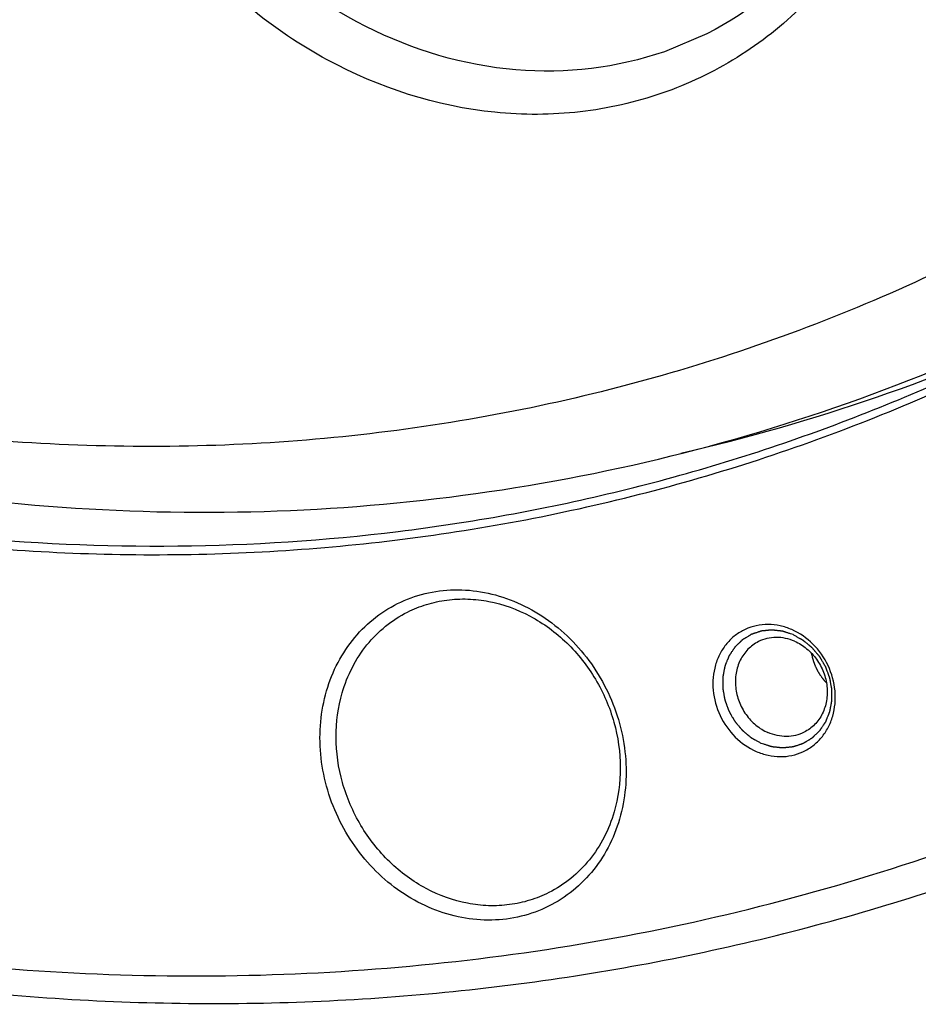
# Model space of a CAD drawing. Header units: millimetres. Extents: x 0 to 420, y 0 to 297.
# Tile 12 of 108: x 55 to 64, y 17 to 27. Entities that reach past the tile are written whole.
import ezdxf

# ---------------------------------------------------------------- set-up
doc = ezdxf.new("R2010")
doc.units = ezdxf.units.MM
doc.header["$LTSCALE"] = 23.1
doc.layers.add('NOS-TELESO', color=7, linetype='CONTINUOUS')
doc.layers.add('PRIR-VSTUP', color=7, linetype='CONTINUOUS')

msp = doc.modelspace()

# ---------------------------------------------------------------- linework, layer by layer
at = {"layer": 'NOS-TELESO', "color": 7, "linetype": 'Continuous'}
msp.add_arc((57.11381, 41.59101), 19.5097, 282.868914, 295.232648, dxfattribs=at)
for points, knots in [([(45.87826, 19.42538), (45.03404, 19.79466), (43.37058, 20.62078), (40.18379, 22.59733), (36.51438, 25.64938), (33.41971, 29.32618), (31.33572, 32.57682), (29.98261, 35.15173), (28.85714, 37.83165), (27.96992, 40.59113), (27.32953, 43.40368), (26.94217, 46.24237), (26.81164, 49.08), (26.93928, 51.88937), (27.32402, 54.64351), (27.96231, 57.31597), (28.84819, 59.88101), (29.97335, 62.31389), (31.32711, 64.59107), (32.8966, 66.69044), (34.66679, 68.59156), (36.62063, 70.27586), (38.73924, 71.72688), (41.00203, 72.93043), (43.387, 73.87478), (45.87089, 74.5508), (48.42954, 74.95202), (51.03808, 75.0747), (53.67121, 74.91786), (56.30358, 74.4832), (58.90952, 73.77526), (60.60256, 73.12954), (61.43632, 72.76483)], [0, 0, 0, 0, 0.03160102, 0.06357698, 0.1284542, 0.19432458, 0.22750729, 0.26074046, 0.29395145, 0.32706828, 0.36002202, 0.39274904, 0.42519319, 0.45730786, 0.48905787, 0.52042109, 0.55138971, 0.58197105, 0.61218792, 0.64207817, 0.67169366, 0.70109839, 0.73036592, 0.75957613, 0.78881156, 0.81815361, 0.8476787, 0.8774549, 0.90753908, 0.93797472, 0.96879058, 1, 1, 1, 1]), ([(67.32377, 19.38819), (67.89423, 19.67583), (69.01275, 20.29913), (70.60923, 21.37048), (72.11692, 22.57306), (73.52768, 23.90037), (74.83414, 25.34547), (76.43333, 27.42598), (78.13789, 30.28951), (79.65816, 34.04301), (80.63254, 38.04945), (80.97191, 41.51592), (80.96023, 44.33013), (80.75709, 47.17713), (80.14463, 50.72843), (79.07405, 54.18461), (77.95416, 56.8613), (76.66391, 59.4648), (74.74803, 62.54947), (72.00882, 65.90772), (68.88604, 68.85269), (65.44577, 71.32153), (62.96368, 72.62781), (61.69453, 73.18297)], [0, 0, 0, 0, 0.02882453, 0.0576937, 0.08665099, 0.11573766, 0.1449917, 0.17444695, 0.23402695, 0.29468834, 0.35649834, 0.41942669, 0.45129408, 0.48338923, 0.54811714, 0.6133907, 0.64615769, 0.6789486, 0.74441141, 0.80950448, 0.87394581, 0.93750052, 1, 1, 1, 1]), ([(65.86521, 24.18329), (66.32053, 24.44315), (67.21156, 25.00076), (68.47799, 25.94369), (69.66927, 26.98925), (71.15327, 28.5169), (72.7922, 30.66185), (74.09434, 33.04953), (74.9276, 35.08227), (75.62409, 37.20825), (76.21465, 39.98761), (76.46312, 43.42816), (76.25096, 46.92171), (75.58298, 50.39732), (74.6584, 53.2192), (73.70838, 55.40148), (72.62273, 57.52202), (71.02421, 60.03241), (68.75518, 62.76453), (66.18068, 65.16119), (63.3531, 67.17321), (61.31729, 68.24095), (60.2768, 68.69608)], [0, 0, 0, 0, 0.02880255, 0.05767474, 0.08665717, 0.11578774, 0.17458216, 0.23432413, 0.26461661, 0.29518904, 0.35714016, 0.42016993, 0.48414821, 0.54887547, 0.6140994, 0.646825, 0.67956578, 0.74490976, 0.80986899, 0.87417516, 0.93760543, 1, 1, 1, 1]), ([(45.87826, 19.42538), (47.0989, 18.89144), (49.5963, 18.00207), (53.46184, 17.23965), (57.33542, 17.07703), (61.13504, 17.51948), (64.78066, 18.55874), (68.19474, 20.17352), (71.30471, 22.32958), (74.04488, 24.98074), (76.35812, 28.07019), (78.19698, 31.53225), (79.52442, 35.29403), (80.31422, 39.27707), (80.55125, 43.39882), (80.23146, 47.57454), (79.36246, 51.71758), (78.43022, 54.39771), (77.88015, 55.70613)], [0, 0, 0, 0, 0.0632443, 0.12532862, 0.18635905, 0.24653636, 0.30614171, 0.36551207, 0.42500783, 0.48497684, 0.54572039, 0.60746592, 0.67034943, 0.73440826, 0.79958326, 0.86572819, 0.93262459, 1, 1, 1, 1]), ([(47.05003, 23.44272), (47.882, 23.07879), (49.57612, 22.44888), (52.1904, 21.81225), (54.8257, 21.49907), (57.44643, 21.51415), (60.01751, 21.8576), (62.50438, 22.52521), (64.87296, 23.50787), (66.35122, 24.36398), (67.05829, 24.83778)], [0, 0, 0, 0, 0.13021047, 0.25849453, 0.38495295, 0.50979001, 0.63330562, 0.75588053, 0.87795466, 1, 1, 1, 1]), ([(47.10168, 23.52634), (47.83445, 23.20581), (49.32332, 22.64105), (51.61639, 22.03211), (53.93188, 21.67297), (56.24548, 21.56773), (58.53313, 21.71765), (60.77099, 22.12141), (62.93525, 22.77477), (64.31545, 23.37298), (64.98424, 23.7102)], [0, 0, 0, 0, 0.1299137, 0.2581275, 0.38470519, 0.50978227, 0.63356231, 0.75630977, 0.87833905, 1, 1, 1, 1]), ([(57.79311, 20.11057), (57.82276, 20.21222), (57.9011, 20.40807), (58.07451, 20.66865), (58.29609, 20.88252), (58.5572, 21.04084), (58.84745, 21.13724), (59.15519, 21.16799), (59.46823, 21.13223), (59.77446, 21.03175), (60.06227, 20.87074), (60.32088, 20.65558), (60.54064, 20.39454), (60.71337, 20.09752), (60.83258, 19.77574), (60.89372, 19.44126), (60.8944, 19.10681), (60.85377, 18.88931), (60.82336, 18.78507)], [0, 0, 0, 0, 0.06153802, 0.1216262, 0.18062145, 0.23907114, 0.29762115, 0.35689904, 0.41740194, 0.47941779, 0.54299247, 0.60793953, 0.67388082, 0.74030617, 0.80664313, 0.87233045, 0.93689134, 1, 1, 1, 1]), ([(58.62987, 20.92566), (58.69326, 20.95762), (58.82617, 21.01101), (59.03699, 21.05658), (59.25498, 21.06685), (59.55068, 21.03309), (59.9142, 20.901), (60.29462, 20.62016), (60.59318, 20.24083), (60.78482, 19.79532), (60.85347, 19.32161), (60.81145, 19.00691), (60.76839, 18.85925)], [0, 0, 0, 0, 0.05778341, 0.11593675, 0.17479082, 0.23460429, 0.35731709, 0.48451477, 0.6147702, 0.74572126, 0.87480104, 1, 1, 1, 1]), ([(57.95458, 20.09008), (57.98108, 20.18093), (58.05044, 20.35617), (58.20266, 20.59089), (58.39657, 20.78606), (58.5496, 20.88519), (58.62987, 20.92566)], [0, 0, 0, 0, 0.25728685, 0.5087064, 0.75559029, 1, 1, 1, 1]), ([(62.60633, 20.74439), (62.56722, 20.7615), (62.48649, 20.788), (62.36131, 20.80229), (62.2382, 20.78999), (62.1221, 20.75143), (62.01766, 20.6881), (61.92903, 20.60257), (61.85966, 20.49827), (61.79561, 20.3384), (61.7765, 20.11317), (61.85006, 19.8492), (62.00727, 19.62427), (62.15801, 19.51935), (62.23871, 19.48405)], [0, 0, 0, 0, 0.0621468, 0.12277735, 0.18218033, 0.2408539, 0.29942694, 0.3585467, 0.41876155, 0.48042964, 0.60781014, 0.73960871, 0.87175434, 1, 1, 1, 1]), ([(62.61858, 20.69299), (62.60956, 20.69592), (62.59603, 20.70033), (62.57799, 20.70621), (62.56447, 20.71062), (62.55319, 20.71429), (62.54417, 20.71723), (62.53741, 20.71943), (62.53064, 20.72163), (62.52501, 20.72347), (62.5205, 20.72494), (62.51768, 20.72586), (62.51543, 20.72659), (62.51373, 20.72714), (62.51232, 20.7276), (62.51134, 20.72793), (62.51077, 20.7281), (62.51035, 20.72827), (62.50992, 20.72829), (62.50935, 20.72836), (62.50834, 20.72847), (62.5069, 20.72864), (62.50518, 20.72883), (62.50288, 20.72909), (62.50001, 20.72942), (62.49541, 20.72994), (62.48966, 20.73059), (62.48276, 20.73137), (62.47587, 20.73215), (62.46667, 20.73319), (62.45517, 20.73449), (62.44368, 20.73579), (62.43448, 20.73683), (62.42758, 20.73761), (62.42069, 20.73839), (62.41494, 20.73904), (62.41034, 20.73956), (62.40747, 20.73988), (62.40517, 20.74014), (62.40344, 20.74034), (62.40201, 20.7405), (62.401, 20.74062), (62.40043, 20.74067), (62.39999, 20.74076), (62.39957, 20.74068), (62.39901, 20.74064), (62.39802, 20.74053), (62.39661, 20.74039), (62.39492, 20.74022), (62.39266, 20.74), (62.38984, 20.73972), (62.38533, 20.73927), (62.37969, 20.73871), (62.37292, 20.73804), (62.36616, 20.73737), (62.35713, 20.73647), (62.34585, 20.73535), (62.33457, 20.73423), (62.32555, 20.73333), (62.31878, 20.73266), (62.31201, 20.73198), (62.30637, 20.73142), (62.30186, 20.73097), (62.29904, 20.73069), (62.29679, 20.73047), (62.2951, 20.7303), (62.29369, 20.73016), (62.2927, 20.73007), (62.29214, 20.73), (62.29171, 20.72999), (62.29131, 20.72982), (62.29076, 20.72966), (62.28982, 20.72933), (62.28847, 20.72889), (62.28684, 20.72835), (62.28468, 20.72764), (62.28198, 20.72674), (62.27765, 20.72531), (62.27224, 20.72351), (62.26576, 20.72136), (62.25927, 20.71921), (62.25061, 20.71635), (62.2398, 20.71276), (62.22898, 20.70918), (62.22033, 20.70631), (62.21384, 20.70416), (62.20735, 20.70201), (62.20195, 20.70022), (62.19762, 20.69878), (62.19492, 20.69789), (62.19275, 20.69717), (62.19113, 20.69664), (62.18978, 20.69618), (62.18883, 20.69588), (62.18829, 20.69569), (62.18787, 20.69558), (62.18753, 20.69534), (62.18705, 20.69506), (62.18621, 20.69454), (62.18502, 20.69382), (62.18358, 20.69296), (62.18167, 20.6918), (62.17928, 20.69035), (62.17546, 20.68804), (62.17068, 20.68515), (62.16494, 20.68168), (62.1592, 20.67821), (62.15156, 20.67358), (62.14199, 20.66779), (62.13243, 20.66201), (62.12479, 20.65738), (62.11905, 20.65391), (62.11331, 20.65044), (62.10853, 20.64755), (62.10471, 20.64523), (62.10232, 20.64379), (62.10041, 20.64263), (62.09897, 20.64176), (62.09778, 20.64104), (62.09694, 20.64054), (62.09647, 20.64024), (62.09609, 20.64005), (62.0958, 20.63973), (62.09539, 20.63935), (62.09468, 20.63866), (62.09366, 20.63769), (62.09244, 20.63651), (62.09081, 20.63495), (62.08878, 20.633), (62.08552, 20.62988), (62.08145, 20.62597), (62.07657, 20.62129), (62.07169, 20.61661), (62.06518, 20.61036), (62.05704, 20.60255), (62.0489, 20.59475), (62.04239, 20.5885), (62.0375, 20.58382), (62.03262, 20.57913), (62.02855, 20.57523), (62.0253, 20.57211), (62.02326, 20.57015), (62.02163, 20.56859), (62.02041, 20.56742), (62.0194, 20.56644), (62.01868, 20.56577), (62.01828, 20.56537), (62.01795, 20.5651), (62.01774, 20.56472), (62.01741, 20.56425), (62.01685, 20.56341), (62.01605, 20.56222), (62.01509, 20.56079), (62.01381, 20.55888), (62.0122, 20.5565), (62.00964, 20.55269), (62.00644, 20.54792), (62.00259, 20.5422), (61.99875, 20.53648), (61.99362, 20.52886), (61.98722, 20.51933), (61.98081, 20.50979), (61.97568, 20.50217), (61.97184, 20.49645), (61.968, 20.49073), (61.96479, 20.48596), (61.96223, 20.48215), (61.96063, 20.47977), (61.95935, 20.47786), (61.95839, 20.47643), (61.95759, 20.47524), (61.95702, 20.47441), (61.95671, 20.47393), (61.95644, 20.47359), (61.9563, 20.47315), (61.95607, 20.4726), (61.95568, 20.47163), (61.95512, 20.47024), (61.95444, 20.46858), (61.95354, 20.46636), (61.95242, 20.46359), (61.95063, 20.45915), (61.94838, 20.4536), (61.94569, 20.44694), (61.94299, 20.44028), (61.9394, 20.4314), (61.93491, 20.4203), (61.93042, 20.4092), (61.92682, 20.40033), (61.92413, 20.39367), (61.92143, 20.38701), (61.91919, 20.38146), (61.91739, 20.37702), (61.91627, 20.37424), (61.91537, 20.37202), (61.9147, 20.37036), (61.91414, 20.36897), (61.91374, 20.368), (61.91352, 20.36744), (61.91333, 20.36704), (61.91327, 20.36658), (61.91315, 20.36599), (61.91296, 20.36496), (61.91268, 20.36348), (61.91234, 20.3617), (61.91189, 20.35933), (61.91133, 20.35636), (61.91043, 20.35162), (61.90931, 20.34569), (61.90796, 20.33858), (61.90661, 20.33147), (61.90481, 20.32199), (61.90256, 20.31013), (61.90032, 20.29828), (61.89852, 20.2888), (61.89717, 20.28169), (61.89582, 20.27457), (61.8947, 20.26865), (61.8938, 20.2639), (61.89324, 20.26094), (61.89279, 20.25857), (61.89245, 20.25679), (61.89217, 20.25531), (61.89197, 20.25427), (61.89187, 20.25368), (61.89175, 20.25324), (61.89178, 20.25277), (61.89177, 20.25216), (61.89178, 20.25108), (61.89177, 20.24953), (61.89177, 20.24768), (61.89177, 20.24521), (61.89177, 20.24213), (61.89176, 20.23719), (61.89175, 20.23102), (61.89174, 20.22362), (61.89174, 20.21621), (61.89172, 20.20634), (61.89171, 20.194), (61.8917, 20.18166), (61.89168, 20.17178), (61.89167, 20.16438), (61.89167, 20.15698), (61.89166, 20.1508), (61.89165, 20.14587), (61.89165, 20.14278), (61.89165, 20.14031), (61.89164, 20.13846), (61.89165, 20.13692), (61.89164, 20.13584), (61.89165, 20.13522), (61.89162, 20.13476), (61.89173, 20.1343), (61.89183, 20.13368), (61.89203, 20.1326), (61.8923, 20.13105), (61.89264, 20.1292), (61.89308, 20.12673), (61.89364, 20.12364), (61.89452, 20.11869), (61.89563, 20.11252), (61.89697, 20.1051), (61.8983, 20.09768), (61.90007, 20.0878), (61.90229, 20.07544), (61.90451, 20.06308), (61.90628, 20.05319), (61.90761, 20.04578), (61.90895, 20.03836), (61.91006, 20.03218), (61.91094, 20.02724), (61.9115, 20.02415), (61.91194, 20.02168), (61.91227, 20.01982), (61.91255, 20.01828), (61.91274, 20.0172), (61.91286, 20.01658), (61.91292, 20.01611), (61.91311, 20.01566), (61.91333, 20.01506), (61.91372, 20.014), (61.91428, 20.01248), (61.91495, 20.01067), (61.91584, 20.00824), (61.91696, 20.00522), (61.91874, 20.00037), (61.92097, 19.99432), (61.92365, 19.98705), (61.92633, 19.97978), (61.9299, 19.97009), (61.93437, 19.95798), (61.93883, 19.94587), (61.9424, 19.93618), (61.94508, 19.92892), (61.94776, 19.92165), (61.94999, 19.91559), (61.95178, 19.91075), (61.95289, 19.90772), (61.95378, 19.9053), (61.95445, 19.90348), (61.95501, 19.90197), (61.9554, 19.90091), (61.95563, 19.90031), (61.95577, 19.89984), (61.95604, 19.89944), (61.95635, 19.89889), (61.95691, 19.89793), (61.95771, 19.89655), (61.95867, 19.89491), (61.95994, 19.89271), (61.96154, 19.88997), (61.96409, 19.88558), (61.96728, 19.88009), (61.97111, 19.8735), (61.97494, 19.86691), (61.98005, 19.85813), (61.98643, 19.84715), (61.99281, 19.83617), (61.99792, 19.82739), (62.00175, 19.8208), (62.00558, 19.81421), (62.00877, 19.80872), (62.01132, 19.80433), (62.01292, 19.80159), (62.0142, 19.79939), (62.01515, 19.79774), (62.01595, 19.79637), (62.01651, 19.79541), (62.01683, 19.79487), (62.01705, 19.79444), (62.01738, 19.79409), (62.01778, 19.79361), (62.01849, 19.79277), (62.0195, 19.79156), (62.02072, 19.79011), (62.02235, 19.78818), (62.02438, 19.78577), (62.02762, 19.78191), (62.03168, 19.77709), (62.03655, 19.7713), (62.04142, 19.76551), (62.04792, 19.7578), (62.05604, 19.74815), (62.06416, 19.7385), (62.07065, 19.73079), (62.07552, 19.725), (62.08039, 19.71921), (62.08445, 19.71439), (62.0877, 19.71053), (62.08973, 19.70812), (62.09135, 19.70619), (62.09257, 19.70474), (62.09359, 19.70354), (62.09429, 19.70269), (62.09471, 19.70222), (62.09499, 19.70183), (62.09537, 19.70156), (62.09584, 19.70115), (62.09668, 19.70046), (62.09787, 19.69946), (62.0993, 19.69827), (62.10121, 19.69668), (62.1036, 19.6947), (62.10741, 19.69152), (62.11219, 19.68755), (62.11791, 19.68278), (62.12364, 19.67801), (62.13128, 19.67165), (62.14082, 19.66371), (62.15036, 19.65576), (62.158, 19.6494), (62.16373, 19.64464), (62.16945, 19.63987), (62.17423, 19.6359), (62.17804, 19.63272), (62.18043, 19.63073), (62.18234, 19.62914), (62.18377, 19.62795), (62.18496, 19.62696), (62.1858, 19.62626), (62.18628, 19.62587), (62.18662, 19.62555), (62.18704, 19.62535), (62.18758, 19.62504), (62.18853, 19.62451), (62.18987, 19.62376), (62.1915, 19.62285), (62.19366, 19.62165), (62.19636, 19.62014), (62.20068, 19.61773), (62.20608, 19.61471), (62.21256, 19.61109), (62.21905, 19.60748), (62.22769, 19.60265), (62.23849, 19.59662), (62.25146, 19.58939), (62.26874, 19.57974), (62.28171, 19.5725), (62.29035, 19.56768)], [0, 0, 0, 0, 0.015625, 0.0234375, 0.03125, 0.0390625, 0.04296875, 0.046875, 0.05078125, 0.0546875, 0.05664062, 0.05859375, 0.05957031, 0.06054688, 0.06152344, 0.06201172, 0.06225586, 0.0625, 0.06274414, 0.06298828, 0.06347656, 0.06445312, 0.06542969, 0.06640625, 0.06835938, 0.0703125, 0.07421875, 0.078125, 0.08203125, 0.0859375, 0.09375, 0.1015625, 0.10546875, 0.109375, 0.11328125, 0.1171875, 0.11914062, 0.12109375, 0.12207031, 0.12304688, 0.12402344, 0.12451172, 0.12475586, 0.125, 0.12524414, 0.12548828, 0.12597656, 0.12695312, 0.12792969, 0.12890625, 0.13085938, 0.1328125, 0.13671875, 0.140625, 0.14453125, 0.1484375, 0.15625, 0.1640625, 0.16796875, 0.171875, 0.17578125, 0.1796875, 0.18164062, 0.18359375, 0.18457031, 0.18554688, 0.18652344, 0.18701172, 0.18725586, 0.1875, 0.18774414, 0.18798828, 0.18847656, 0.18945312, 0.19042969, 0.19140625, 0.19335938, 0.1953125, 0.19921875, 0.203125, 0.20703125, 0.2109375, 0.21875, 0.2265625, 0.23046875, 0.234375, 0.23828125, 0.2421875, 0.24414062, 0.24609375, 0.24707031, 0.24804688, 0.24902344, 0.24951172, 0.24975586, 0.25, 0.25024414, 0.25048828, 0.25097656, 0.25195312, 0.25292969, 0.25390625, 0.25585938, 0.2578125, 0.26171875, 0.265625, 0.26953125, 0.2734375, 0.28125, 0.2890625, 0.29296875, 0.296875, 0.30078125, 0.3046875, 0.30664062, 0.30859375, 0.30957031, 0.31054688, 0.31152344, 0.31201172, 0.31225586, 0.3125, 0.31274414, 0.31298828, 0.31347656, 0.31445312, 0.31542969, 0.31640625, 0.31835938, 0.3203125, 0.32421875, 0.328125, 0.33203125, 0.3359375, 0.34375, 0.3515625, 0.35546875, 0.359375, 0.36328125, 0.3671875, 0.36914062, 0.37109375, 0.37207031, 0.37304688, 0.37402344, 0.37451172, 0.37475586, 0.375, 0.37524414, 0.37548828, 0.37597656, 0.37695312, 0.37792969, 0.37890625, 0.38085938, 0.3828125, 0.38671875, 0.390625, 0.39453125, 0.3984375, 0.40625, 0.4140625, 0.41796875, 0.421875, 0.42578125, 0.4296875, 0.43164062, 0.43359375, 0.43457031, 0.43554688, 0.43652344, 0.43701172, 0.43725586, 0.4375, 0.43774414, 0.43798828, 0.43847656, 0.43945312, 0.44042969, 0.44140625, 0.44335938, 0.4453125, 0.44921875, 0.453125, 0.45703125, 0.4609375, 0.46875, 0.4765625, 0.48046875, 0.484375, 0.48828125, 0.4921875, 0.49414062, 0.49609375, 0.49707031, 0.49804688, 0.49902344, 0.49951172, 0.49975586, 0.5, 0.50024414, 0.50048828, 0.50097656, 0.50195312, 0.50292969, 0.50390625, 0.50585938, 0.5078125, 0.51171875, 0.515625, 0.51953125, 0.5234375, 0.53125, 0.5390625, 0.54296875, 0.546875, 0.55078125, 0.5546875, 0.55664062, 0.55859375, 0.55957031, 0.56054688, 0.56152344, 0.56201172, 0.56225586, 0.5625, 0.56274414, 0.56298828, 0.56347656, 0.56445312, 0.56542969, 0.56640625, 0.56835938, 0.5703125, 0.57421875, 0.578125, 0.58203125, 0.5859375, 0.59375, 0.6015625, 0.60546875, 0.609375, 0.61328125, 0.6171875, 0.61914062, 0.62109375, 0.62207031, 0.62304688, 0.62402344, 0.62451172, 0.62475586, 0.625, 0.62524414, 0.62548828, 0.62597656, 0.62695312, 0.62792969, 0.62890625, 0.63085938, 0.6328125, 0.63671875, 0.640625, 0.64453125, 0.6484375, 0.65625, 0.6640625, 0.66796875, 0.671875, 0.67578125, 0.6796875, 0.68164062, 0.68359375, 0.68457031, 0.68554688, 0.68652344, 0.68701172, 0.68725586, 0.6875, 0.68774414, 0.68798828, 0.68847656, 0.68945312, 0.69042969, 0.69140625, 0.69335938, 0.6953125, 0.69921875, 0.703125, 0.70703125, 0.7109375, 0.71875, 0.7265625, 0.73046875, 0.734375, 0.73828125, 0.7421875, 0.74414062, 0.74609375, 0.74707031, 0.74804688, 0.74902344, 0.74951172, 0.74975586, 0.75, 0.75024414, 0.75048828, 0.75097656, 0.75195312, 0.75292969, 0.75390625, 0.75585938, 0.7578125, 0.76171875, 0.765625, 0.76953125, 0.7734375, 0.78125, 0.7890625, 0.79296875, 0.796875, 0.80078125, 0.8046875, 0.80664062, 0.80859375, 0.80957031, 0.81054688, 0.81152344, 0.81201172, 0.81225586, 0.8125, 0.81274414, 0.81298828, 0.81347656, 0.81445312, 0.81542969, 0.81640625, 0.81835938, 0.8203125, 0.82421875, 0.828125, 0.83203125, 0.8359375, 0.84375, 0.8515625, 0.85546875, 0.859375, 0.86328125, 0.8671875, 0.86914062, 0.87109375, 0.87207031, 0.87304688, 0.87402344, 0.87451172, 0.87475586, 0.875, 0.87524414, 0.87548828, 0.87597656, 0.87695312, 0.87792969, 0.87890625, 0.88085938, 0.8828125, 0.88671875, 0.890625, 0.89453125, 0.8984375, 0.90625, 0.9140625, 0.91796875, 0.921875, 0.92578125, 0.9296875, 0.93164062, 0.93359375, 0.93457031, 0.93554688, 0.93652344, 0.93701172, 0.93725586, 0.9375, 0.93774414, 0.93798828, 0.93847656, 0.93945312, 0.94042969, 0.94140625, 0.94335938, 0.9453125, 0.94921875, 0.953125, 0.95703125, 0.9609375, 0.96875, 0.9765625, 0.984375, 1, 1, 1, 1]), ([(62.23871, 19.48405), (62.27781, 19.46695), (62.35855, 19.44045), (62.48373, 19.42616), (62.60683, 19.43846), (62.72293, 19.47701), (62.82738, 19.54035), (62.916, 19.62588), (62.98538, 19.73017), (63.04942, 19.89005), (63.06854, 20.11527), (62.99498, 20.37925), (62.83776, 20.60418), (62.68702, 20.7091), (62.60633, 20.74439)], [0, 0, 0, 0, 0.0621468, 0.12277735, 0.18218033, 0.2408539, 0.29942694, 0.3585467, 0.41876155, 0.48042964, 0.60781014, 0.73960871, 0.87175434, 1, 1, 1, 1]), ([(62.61858, 20.69299), (62.62708, 20.68826), (62.63983, 20.68118), (62.65682, 20.67173), (62.66957, 20.66464), (62.68019, 20.65874), (62.68869, 20.65401), (62.69506, 20.65047), (62.70144, 20.64692), (62.70675, 20.64397), (62.711, 20.64161), (62.71365, 20.64013), (62.71578, 20.63895), (62.71737, 20.63807), (62.7187, 20.63733), (62.71963, 20.63682), (62.72016, 20.63651), (62.72057, 20.63632), (62.72091, 20.63599), (62.7214, 20.63561), (62.72223, 20.63491), (62.72343, 20.63392), (62.72486, 20.63273), (62.72678, 20.63115), (62.72917, 20.62917), (62.733, 20.62601), (62.73778, 20.62205), (62.74352, 20.6173), (62.74926, 20.61256), (62.75691, 20.60623), (62.76648, 20.59831), (62.77605, 20.5904), (62.7837, 20.58407), (62.78944, 20.57932), (62.79518, 20.57458), (62.79996, 20.57062), (62.80379, 20.56745), (62.80618, 20.56548), (62.8081, 20.56389), (62.80953, 20.56271), (62.81073, 20.56172), (62.81157, 20.56103), (62.81204, 20.56062), (62.81242, 20.56035), (62.8127, 20.55997), (62.81312, 20.55949), (62.81383, 20.55865), (62.81485, 20.55745), (62.81607, 20.556), (62.8177, 20.55408), (62.81973, 20.55168), (62.82299, 20.54783), (62.82707, 20.54302), (62.83195, 20.53725), (62.83684, 20.53148), (62.84336, 20.52378), (62.85151, 20.51416), (62.85965, 20.50454), (62.86617, 20.49685), (62.87106, 20.49108), (62.87595, 20.48531), (62.88002, 20.4805), (62.88328, 20.47665), (62.88531, 20.47424), (62.88694, 20.47232), (62.88817, 20.47088), (62.88918, 20.46967), (62.8899, 20.46884), (62.8903, 20.46835), (62.89063, 20.46801), (62.89085, 20.46757), (62.89118, 20.46702), (62.89175, 20.46604), (62.89256, 20.46464), (62.89354, 20.46297), (62.89484, 20.46074), (62.89647, 20.45794), (62.89908, 20.45348), (62.90233, 20.4479), (62.90624, 20.4412), (62.91015, 20.4345), (62.91536, 20.42557), (62.92187, 20.41441), (62.92839, 20.40324), (62.9336, 20.39431), (62.93751, 20.38761), (62.94142, 20.38091), (62.94467, 20.37533), (62.94728, 20.37087), (62.94891, 20.36807), (62.95021, 20.36584), (62.95119, 20.36417), (62.952, 20.36277), (62.95257, 20.3618), (62.95289, 20.36123), (62.95316, 20.36083), (62.9533, 20.36037), (62.95353, 20.35978), (62.95391, 20.35874), (62.95446, 20.35725), (62.95512, 20.35547), (62.956, 20.35309), (62.9571, 20.35011), (62.95887, 20.34536), (62.96107, 20.33941), (62.96371, 20.33227), (62.96635, 20.32514), (62.96988, 20.31562), (62.97428, 20.30373), (62.97868, 20.29184), (62.98221, 20.28232), (62.98485, 20.27519), (62.98749, 20.26805), (62.9897, 20.2621), (62.99146, 20.25735), (62.99256, 20.25437), (62.99344, 20.25199), (62.9941, 20.25021), (62.99465, 20.24872), (62.99504, 20.24768), (62.99525, 20.24709), (62.99544, 20.24665), (62.9955, 20.24618), (62.99562, 20.24556), (62.99581, 20.24448), (62.9961, 20.24294), (62.99644, 20.24108), (62.99689, 20.23861), (62.99745, 20.23552), (62.99836, 20.23058), (62.99949, 20.2244), (63.00084, 20.21699), (63.0022, 20.20958), (63.004, 20.19969), (63.00626, 20.18734), (63.00852, 20.17498), (63.01032, 20.1651), (63.01168, 20.15769), (63.01303, 20.15027), (63.01416, 20.1441), (63.01507, 20.13916), (63.01563, 20.13607), (63.01608, 20.1336), (63.01642, 20.13174), (63.0167, 20.1302), (63.0169, 20.12912), (63.01701, 20.1285), (63.01712, 20.12804), (63.01709, 20.12757), (63.0171, 20.12696), (63.0171, 20.12588), (63.01711, 20.12433), (63.01711, 20.12248), (63.01712, 20.12001), (63.01712, 20.11693), (63.01713, 20.11199), (63.01714, 20.10581), (63.01716, 20.09841), (63.01718, 20.091), (63.0172, 20.08112), (63.01722, 20.06878), (63.01725, 20.05643), (63.01727, 20.04655), (63.01728, 20.03915), (63.0173, 20.03174), (63.01731, 20.02557), (63.01732, 20.02063), (63.01733, 20.01754), (63.01733, 20.01507), (63.01734, 20.01322), (63.01734, 20.01168), (63.01735, 20.0106), (63.01734, 20.00998), (63.01737, 20.00951), (63.01725, 20.00907), (63.01715, 20.00846), (63.01695, 20.00741), (63.01667, 20.0059), (63.01632, 20.00409), (63.01587, 20.00167), (63.0153, 19.99865), (63.0144, 19.99383), (63.01326, 19.98779), (63.0119, 19.98055), (63.01054, 19.9733), (63.00873, 19.96365), (63.00646, 19.95158), (63.0042, 19.93951), (63.00238, 19.92985), (63.00102, 19.92261), (62.99966, 19.91536), (62.99853, 19.90933), (62.99762, 19.9045), (62.99706, 19.90148), (62.9966, 19.89907), (62.99626, 19.89726), (62.99598, 19.89575), (62.99578, 19.89469), (62.99566, 19.89409), (62.99561, 19.89362), (62.99541, 19.89323), (62.9952, 19.89268), (62.99481, 19.89173), (62.99426, 19.89036), (62.9936, 19.88872), (62.99273, 19.88654), (62.99163, 19.88381), (62.98987, 19.87945), (62.98767, 19.87399), (62.98504, 19.86744), (62.9824, 19.86089), (62.97889, 19.85216), (62.97449, 19.84125), (62.9701, 19.83033), (62.96658, 19.8216), (62.96395, 19.81505), (62.96131, 19.8085), (62.95911, 19.80305), (62.95735, 19.79868), (62.95626, 19.79595), (62.95538, 19.79377), (62.95472, 19.79213), (62.95417, 19.79077), (62.95379, 19.78981), (62.95356, 19.78927), (62.95342, 19.78884), (62.95316, 19.7885), (62.95285, 19.78802), (62.95228, 19.78719), (62.95149, 19.78599), (62.95053, 19.78456), (62.94926, 19.78264), (62.94766, 19.78025), (62.94511, 19.77643), (62.94193, 19.77165), (62.9381, 19.76591), (62.93428, 19.76018), (62.92918, 19.75253), (62.92281, 19.74297), (62.91643, 19.73341), (62.91133, 19.72576), (62.90751, 19.72003), (62.90369, 19.71429), (62.9005, 19.70951), (62.89795, 19.70569), (62.89636, 19.7033), (62.89508, 19.70139), (62.89413, 19.69995), (62.89333, 19.69876), (62.89277, 19.69792), (62.89245, 19.69745), (62.89223, 19.69707), (62.8919, 19.6968), (62.89151, 19.6964), (62.89079, 19.69572), (62.88978, 19.69473), (62.88856, 19.69356), (62.88694, 19.69199), (62.88491, 19.69003), (62.88167, 19.68689), (62.87761, 19.68297), (62.87275, 19.67827), (62.86788, 19.67356), (62.86139, 19.66729), (62.85328, 19.65945), (62.84517, 19.65161), (62.83868, 19.64534), (62.83382, 19.64063), (62.82895, 19.63593), (62.8249, 19.63201), (62.82165, 19.62887), (62.81963, 19.62691), (62.818, 19.62534), (62.81679, 19.62417), (62.81577, 19.62319), (62.81507, 19.6225), (62.81465, 19.62212), (62.81437, 19.62179), (62.81398, 19.6216), (62.81351, 19.6213), (62.81265, 19.62078), (62.81144, 19.62004), (62.80998, 19.61916), (62.80804, 19.61798), (62.80561, 19.6165), (62.80172, 19.61414), (62.79686, 19.61118), (62.79103, 19.60764), (62.7852, 19.60409), (62.77742, 19.59937), (62.7677, 19.59346), (62.75798, 19.58755), (62.75021, 19.58283), (62.74437, 19.57928), (62.73854, 19.57574), (62.73368, 19.57279), (62.72979, 19.57042), (62.72736, 19.56895), (62.72542, 19.56777), (62.72396, 19.56688), (62.72275, 19.56614), (62.7219, 19.56562), (62.72141, 19.56534), (62.72106, 19.56508), (62.72065, 19.56498), (62.72012, 19.56479), (62.71919, 19.56449), (62.71786, 19.56404), (62.71627, 19.56351), (62.71414, 19.5628), (62.71149, 19.56192), (62.70724, 19.5605), (62.70193, 19.55873), (62.69556, 19.55661), (62.68919, 19.55448), (62.6807, 19.55165), (62.67008, 19.54811), (62.65946, 19.54456), (62.65097, 19.54173), (62.64459, 19.5396), (62.63822, 19.53748), (62.63291, 19.53571), (62.62867, 19.53429), (62.62601, 19.53341), (62.62389, 19.5327), (62.6223, 19.53217), (62.62097, 19.53173), (62.62004, 19.53141), (62.61951, 19.53124), (62.61912, 19.53108), (62.61869, 19.53107), (62.61812, 19.531), (62.61714, 19.5309), (62.61573, 19.53075), (62.61404, 19.53058), (62.61178, 19.53035), (62.60897, 19.53006), (62.60446, 19.52959), (62.59882, 19.52901), (62.59206, 19.52831), (62.5853, 19.52761), (62.57628, 19.52668), (62.56501, 19.52551), (62.55373, 19.52435), (62.54472, 19.52342), (62.53795, 19.52272), (62.53119, 19.52202), (62.52556, 19.52144), (62.52105, 19.52097), (62.51823, 19.52068), (62.51597, 19.52045), (62.51428, 19.52027), (62.51287, 19.52013), (62.51189, 19.52002), (62.51132, 19.51998), (62.5109, 19.5199), (62.51047, 19.51998), (62.5099, 19.52003), (62.50889, 19.52015), (62.50745, 19.5203), (62.50573, 19.52049), (62.50343, 19.52074), (62.50056, 19.52106), (62.49596, 19.52156), (62.49021, 19.52219), (62.48331, 19.52294), (62.47642, 19.5237), (62.46722, 19.5247), (62.45572, 19.52596), (62.44423, 19.52722), (62.43503, 19.52822), (62.42813, 19.52898), (62.42124, 19.52973), (62.41549, 19.53036), (62.41089, 19.53086), (62.40802, 19.53118), (62.40572, 19.53143), (62.40399, 19.53162), (62.40256, 19.53178), (62.40155, 19.53188), (62.40098, 19.53196), (62.40054, 19.53197), (62.40011, 19.53214), (62.39954, 19.53232), (62.39854, 19.53265), (62.3971, 19.53311), (62.39538, 19.53367), (62.39308, 19.53441), (62.39021, 19.53534), (62.38562, 19.53683), (62.37988, 19.53869), (62.373, 19.54092), (62.36611, 19.54315), (62.35693, 19.54612), (62.34545, 19.54984), (62.33167, 19.5543), (62.31331, 19.56025), (62.29953, 19.56471), (62.29035, 19.56768)], [0, 0, 0, 0, 0.015625, 0.0234375, 0.03125, 0.0390625, 0.04296875, 0.046875, 0.05078125, 0.0546875, 0.05664062, 0.05859375, 0.05957031, 0.06054688, 0.06152344, 0.06201172, 0.06225586, 0.0625, 0.06274414, 0.06298828, 0.06347656, 0.06445312, 0.06542969, 0.06640625, 0.06835938, 0.0703125, 0.07421875, 0.078125, 0.08203125, 0.0859375, 0.09375, 0.1015625, 0.10546875, 0.109375, 0.11328125, 0.1171875, 0.11914062, 0.12109375, 0.12207031, 0.12304688, 0.12402344, 0.12451172, 0.12475586, 0.125, 0.12524414, 0.12548828, 0.12597656, 0.12695312, 0.12792969, 0.12890625, 0.13085938, 0.1328125, 0.13671875, 0.140625, 0.14453125, 0.1484375, 0.15625, 0.1640625, 0.16796875, 0.171875, 0.17578125, 0.1796875, 0.18164062, 0.18359375, 0.18457031, 0.18554688, 0.18652344, 0.18701172, 0.18725586, 0.1875, 0.18774414, 0.18798828, 0.18847656, 0.18945312, 0.19042969, 0.19140625, 0.19335938, 0.1953125, 0.19921875, 0.203125, 0.20703125, 0.2109375, 0.21875, 0.2265625, 0.23046875, 0.234375, 0.23828125, 0.2421875, 0.24414062, 0.24609375, 0.24707031, 0.24804688, 0.24902344, 0.24951172, 0.24975586, 0.25, 0.25024414, 0.25048828, 0.25097656, 0.25195312, 0.25292969, 0.25390625, 0.25585938, 0.2578125, 0.26171875, 0.265625, 0.26953125, 0.2734375, 0.28125, 0.2890625, 0.29296875, 0.296875, 0.30078125, 0.3046875, 0.30664062, 0.30859375, 0.30957031, 0.31054688, 0.31152344, 0.31201172, 0.31225586, 0.3125, 0.31274414, 0.31298828, 0.31347656, 0.31445312, 0.31542969, 0.31640625, 0.31835938, 0.3203125, 0.32421875, 0.328125, 0.33203125, 0.3359375, 0.34375, 0.3515625, 0.35546875, 0.359375, 0.36328125, 0.3671875, 0.36914062, 0.37109375, 0.37207031, 0.37304688, 0.37402344, 0.37451172, 0.37475586, 0.375, 0.37524414, 0.37548828, 0.37597656, 0.37695312, 0.37792969, 0.37890625, 0.38085938, 0.3828125, 0.38671875, 0.390625, 0.39453125, 0.3984375, 0.40625, 0.4140625, 0.41796875, 0.421875, 0.42578125, 0.4296875, 0.43164062, 0.43359375, 0.43457031, 0.43554688, 0.43652344, 0.43701172, 0.43725586, 0.4375, 0.43774414, 0.43798828, 0.43847656, 0.43945312, 0.44042969, 0.44140625, 0.44335938, 0.4453125, 0.44921875, 0.453125, 0.45703125, 0.4609375, 0.46875, 0.4765625, 0.48046875, 0.484375, 0.48828125, 0.4921875, 0.49414062, 0.49609375, 0.49707031, 0.49804688, 0.49902344, 0.49951172, 0.49975586, 0.5, 0.50024414, 0.50048828, 0.50097656, 0.50195312, 0.50292969, 0.50390625, 0.50585938, 0.5078125, 0.51171875, 0.515625, 0.51953125, 0.5234375, 0.53125, 0.5390625, 0.54296875, 0.546875, 0.55078125, 0.5546875, 0.55664062, 0.55859375, 0.55957031, 0.56054688, 0.56152344, 0.56201172, 0.56225586, 0.5625, 0.56274414, 0.56298828, 0.56347656, 0.56445312, 0.56542969, 0.56640625, 0.56835938, 0.5703125, 0.57421875, 0.578125, 0.58203125, 0.5859375, 0.59375, 0.6015625, 0.60546875, 0.609375, 0.61328125, 0.6171875, 0.61914062, 0.62109375, 0.62207031, 0.62304688, 0.62402344, 0.62451172, 0.62475586, 0.625, 0.62524414, 0.62548828, 0.62597656, 0.62695312, 0.62792969, 0.62890625, 0.63085938, 0.6328125, 0.63671875, 0.640625, 0.64453125, 0.6484375, 0.65625, 0.6640625, 0.66796875, 0.671875, 0.67578125, 0.6796875, 0.68164062, 0.68359375, 0.68457031, 0.68554688, 0.68652344, 0.68701172, 0.68725586, 0.6875, 0.68774414, 0.68798828, 0.68847656, 0.68945312, 0.69042969, 0.69140625, 0.69335938, 0.6953125, 0.69921875, 0.703125, 0.70703125, 0.7109375, 0.71875, 0.7265625, 0.73046875, 0.734375, 0.73828125, 0.7421875, 0.74414062, 0.74609375, 0.74707031, 0.74804688, 0.74902344, 0.74951172, 0.74975586, 0.75, 0.75024414, 0.75048828, 0.75097656, 0.75195312, 0.75292969, 0.75390625, 0.75585938, 0.7578125, 0.76171875, 0.765625, 0.76953125, 0.7734375, 0.78125, 0.7890625, 0.79296875, 0.796875, 0.80078125, 0.8046875, 0.80664062, 0.80859375, 0.80957031, 0.81054688, 0.81152344, 0.81201172, 0.81225586, 0.8125, 0.81274414, 0.81298828, 0.81347656, 0.81445312, 0.81542969, 0.81640625, 0.81835938, 0.8203125, 0.82421875, 0.828125, 0.83203125, 0.8359375, 0.84375, 0.8515625, 0.85546875, 0.859375, 0.86328125, 0.8671875, 0.86914062, 0.87109375, 0.87207031, 0.87304688, 0.87402344, 0.87451172, 0.87475586, 0.875, 0.87524414, 0.87548828, 0.87597656, 0.87695312, 0.87792969, 0.87890625, 0.88085938, 0.8828125, 0.88671875, 0.890625, 0.89453125, 0.8984375, 0.90625, 0.9140625, 0.91796875, 0.921875, 0.92578125, 0.9296875, 0.93164062, 0.93359375, 0.93457031, 0.93554688, 0.93652344, 0.93701172, 0.93725586, 0.9375, 0.93774414, 0.93798828, 0.93847656, 0.93945312, 0.94042969, 0.94140625, 0.94335938, 0.9453125, 0.94921875, 0.953125, 0.95703125, 0.9609375, 0.96875, 0.9765625, 0.984375, 1, 1, 1, 1]), ([(62.2607, 20.62059), (62.22078, 20.60047), (62.14634, 20.54577), (62.06607, 20.43106), (62.0225, 20.29355), (62.0187, 20.14501), (62.0544, 19.99749), (62.12658, 19.8628), (62.2293, 19.75183), (62.31452, 19.69873), (62.35921, 19.67918)], [0, 0, 0, 0, 0.11556322, 0.23376143, 0.35623678, 0.48314073, 0.61322091, 0.74429577, 0.87390485, 1, 1, 1, 1]), ([(62.63492, 20.62444), (62.57517, 20.65058), (62.47671, 20.67219), (62.34857, 20.65657), (62.28868, 20.6347), (62.2607, 20.62059)], [0, 0, 0, 0, 0.50844337, 0.75565345, 1, 1, 1, 1]), ([(62.63492, 20.62444), (62.67961, 20.60489), (62.76483, 20.55179), (62.86755, 20.44082), (62.93973, 20.30613), (62.97543, 20.15862), (62.97163, 20.01008), (62.92806, 19.87256), (62.84779, 19.75786), (62.77335, 19.70316), (62.73343, 19.68303)], [0, 0, 0, 0, 0.12609515, 0.25570423, 0.38677909, 0.51685927, 0.64376322, 0.76623857, 0.88443678, 1, 1, 1, 1]), ([(62.80764, 20.50202), (62.80922, 20.49493), (62.8116, 20.4843), (62.81437, 20.4719), (62.81595, 20.46481), (62.81714, 20.45949), (62.81833, 20.45418), (62.81922, 20.45019), (62.81981, 20.44753), (62.8201, 20.4462), (62.82043, 20.44488), (62.82103, 20.44315), (62.82173, 20.44098), (62.82289, 20.43751), (62.82431, 20.43318), (62.82661, 20.42624), (62.82947, 20.41758), (62.83233, 20.40891), (62.83462, 20.40197), (62.83606, 20.39764), (62.8372, 20.39417), (62.83793, 20.39201), (62.83847, 20.39026), (62.839, 20.389), (62.83956, 20.38775), (62.84067, 20.38523), (62.84235, 20.38147), (62.84457, 20.37645), (62.8468, 20.37143), (62.84977, 20.36473), (62.85274, 20.35804), (62.85571, 20.35134), (62.85794, 20.34632), (62.8598, 20.34214), (62.86109, 20.33921), (62.86184, 20.33754), (62.86236, 20.33626), (62.86308, 20.33509), (62.86397, 20.33349), (62.86556, 20.33071), (62.86781, 20.32672), (62.87052, 20.32194), (62.87413, 20.31557), (62.87774, 20.3092), (62.88135, 20.30283), (62.88406, 20.29805), (62.88677, 20.29327), (62.8888, 20.28969), (62.89016, 20.2873), (62.89083, 20.2861), (62.89153, 20.28492), (62.89261, 20.28345), (62.89391, 20.28158), (62.89602, 20.27859), (62.89865, 20.27486), (62.90286, 20.26889), (62.90812, 20.26143), (62.91338, 20.25397), (62.91759, 20.248), (62.92023, 20.24427), (62.92232, 20.24129), (62.92365, 20.23943), (62.92468, 20.23792), (62.92555, 20.23686), (62.92646, 20.23583), (62.92826, 20.23375), (62.93096, 20.23064), (62.93456, 20.22648), (62.93816, 20.22233), (62.94295, 20.21679), (62.95135, 20.2071), (62.95855, 20.19879), (62.96335, 20.19325)], [0, 0, 0, 0, 0.0625, 0.09375, 0.109375, 0.125, 0.140625, 0.15625, 0.16015625, 0.1640625, 0.16796875, 0.171875, 0.1796875, 0.1875, 0.203125, 0.21875, 0.25, 0.28125, 0.296875, 0.3125, 0.3203125, 0.328125, 0.33203125, 0.3359375, 0.33984375, 0.34375, 0.359375, 0.375, 0.390625, 0.40625, 0.4375, 0.453125, 0.46875, 0.484375, 0.4921875, 0.49609375, 0.5, 0.50390625, 0.5078125, 0.515625, 0.53125, 0.546875, 0.5625, 0.59375, 0.609375, 0.625, 0.640625, 0.65625, 0.66015625, 0.6640625, 0.66796875, 0.671875, 0.6796875, 0.6875, 0.703125, 0.71875, 0.75, 0.78125, 0.796875, 0.8125, 0.8203125, 0.828125, 0.83203125, 0.8359375, 0.83984375, 0.84375, 0.859375, 0.875, 0.890625, 0.90625, 0.9375, 1, 1, 1, 1]), ([(60.82336, 18.78507), (60.79371, 18.68342), (60.71537, 18.48757), (60.54196, 18.22699), (60.32038, 18.01312), (60.05927, 17.8548), (59.76902, 17.7584), (59.46128, 17.72765), (59.14825, 17.76341), (58.84201, 17.86389), (58.5542, 18.0249), (58.2956, 18.24006), (58.07583, 18.5011), (57.9031, 18.79812), (57.78389, 19.1199), (57.72276, 19.45438), (57.72208, 19.78883), (57.76271, 20.00633), (57.79311, 20.11057)], [0, 0, 0, 0, 0.06153802, 0.1216262, 0.18062145, 0.23907114, 0.29762115, 0.35689904, 0.41740194, 0.47941779, 0.54299247, 0.60793953, 0.67388082, 0.74030617, 0.80664313, 0.87233045, 0.93689134, 1, 1, 1, 1]), ([(60.0931, 18.02368), (60.02971, 17.99172), (59.8968, 17.93832), (59.68598, 17.89275), (59.46799, 17.88249), (59.17229, 17.91624), (58.80877, 18.04834), (58.42835, 18.32918), (58.12979, 18.7085), (57.93815, 19.15402), (57.8695, 19.62772), (57.91151, 19.94243), (57.95458, 20.09008)], [0, 0, 0, 0, 0.05778341, 0.11593675, 0.17479082, 0.23460429, 0.35731709, 0.48451477, 0.6147702, 0.74572126, 0.87480104, 1, 1, 1, 1]), ([(62.73343, 19.68303), (62.70545, 19.66892), (62.64556, 19.64705), (62.51742, 19.63143), (62.41896, 19.65305), (62.35921, 19.67918)], [0, 0, 0, 0, 0.24434655, 0.49155663, 1, 1, 1, 1]), ([(45.93953, 19.16833), (46.81579, 18.78503), (48.59621, 18.10969), (51.33829, 17.3815), (54.10719, 16.95204), (56.87382, 16.82619), (59.60943, 17.00547), (62.2855, 17.4883), (64.87355, 18.26959), (66.52401, 18.98494), (67.32377, 19.38819)], [0, 0, 0, 0, 0.12991371, 0.2581275, 0.38470519, 0.50978227, 0.63356231, 0.75630977, 0.87833905, 1, 1, 1, 1]), ([(60.76839, 18.85925), (60.74189, 18.76841), (60.67253, 18.59317), (60.52031, 18.35844), (60.3264, 18.16328), (60.17336, 18.06415), (60.0931, 18.02368)], [0, 0, 0, 0, 0.25728676, 0.50870635, 0.75559032, 1, 1, 1, 1])]:
    msp.add_open_spline(points, degree=3, knots=knots, dxfattribs=at)
at = {"layer": 'PRIR-VSTUP', "color": 7, "linetype": 'Continuous'}
msp.add_line((61.72726, 26.91053), (61.28854, 26.72485), dxfattribs=at)
for points, knots in [([(57.7084, 35.62502), (57.98149, 35.71973), (58.55577, 35.84908), (59.75237, 35.85414), (61.25558, 35.36825), (62.74423, 34.13938), (63.7476, 32.44893), (64.12356, 30.53498), (63.81123, 28.66677), (62.97819, 27.36568), (62.05803, 26.63905), (61.53334, 26.38849), (61.26206, 26.29441)], [0, 0, 0, 0, 0.05899632, 0.11898012, 0.24265725, 0.37222944, 0.50486633, 0.63615268, 0.76236077, 0.88250892, 0.94139368, 1, 1, 1, 1]), ([(61.26206, 26.29441), (60.98897, 26.1997), (60.4147, 26.07035), (59.21809, 26.06529), (57.71488, 26.55118), (56.22623, 27.78005), (55.22286, 29.47049), (54.8469, 31.38444), (55.15923, 33.25266), (55.99228, 34.55375), (56.91243, 35.28038), (57.43712, 35.53093), (57.7084, 35.62502)], [0, 0, 0, 0, 0.05899632, 0.11898012, 0.24265725, 0.37222944, 0.50486633, 0.63615268, 0.76236077, 0.88250892, 0.94139368, 1, 1, 1, 1]), ([(58.00141, 35.35567), (58.48888, 35.52473), (59.57284, 35.65085), (61.15901, 35.17397), (62.5187, 34.12957), (63.47653, 32.66686), (63.911, 30.98023), (63.75736, 29.28911), (63.02079, 27.82443), (62.18431, 27.14106), (61.72723, 26.91059)], [0, 0, 0, 0, 0.11807081, 0.24125212, 0.37020249, 0.50252381, 0.63419052, 0.76148805, 0.88285925, 1, 1, 1, 1]), ([(61.28854, 26.72485), (60.80107, 26.55579), (59.71711, 26.42967), (58.13094, 26.90655), (56.77125, 27.95095), (55.81342, 29.41366), (55.37895, 31.10029), (55.5326, 32.79141), (56.26917, 34.25609), (57.10565, 34.93946), (57.56272, 35.16993)], [0, 0, 0, 0, 0.11807081, 0.24125212, 0.37020249, 0.50252381, 0.63419052, 0.76148805, 0.88285925, 1, 1, 1, 1]), ([(69.74132, 28.54251), (69.05747, 27.81841), (67.57961, 26.47831), (65.0785, 24.84787), (62.35169, 23.63781), (59.45506, 22.87285), (56.44545, 22.56811), (52.33862, 22.78132), (49.30401, 23.6428), (47.39711, 24.47693)], [0, 0, 0, 0, 0.12346319, 0.24610124, 0.36860352, 0.49167235, 0.6159563, 0.74199291, 1, 1, 1, 1]), ([(47.62847, 23.86875), (49.03245, 23.25461), (51.93151, 22.30473), (56.42709, 21.80007), (60.84361, 22.25483), (63.62929, 23.19474), (64.93928, 23.80852)], [0, 0, 0, 0, 0.25805676, 0.50977317, 0.7563884, 1, 1, 1, 1])]:
    msp.add_open_spline(points, degree=3, knots=knots, dxfattribs=at)

doc.saveas('drawing.dxf')
